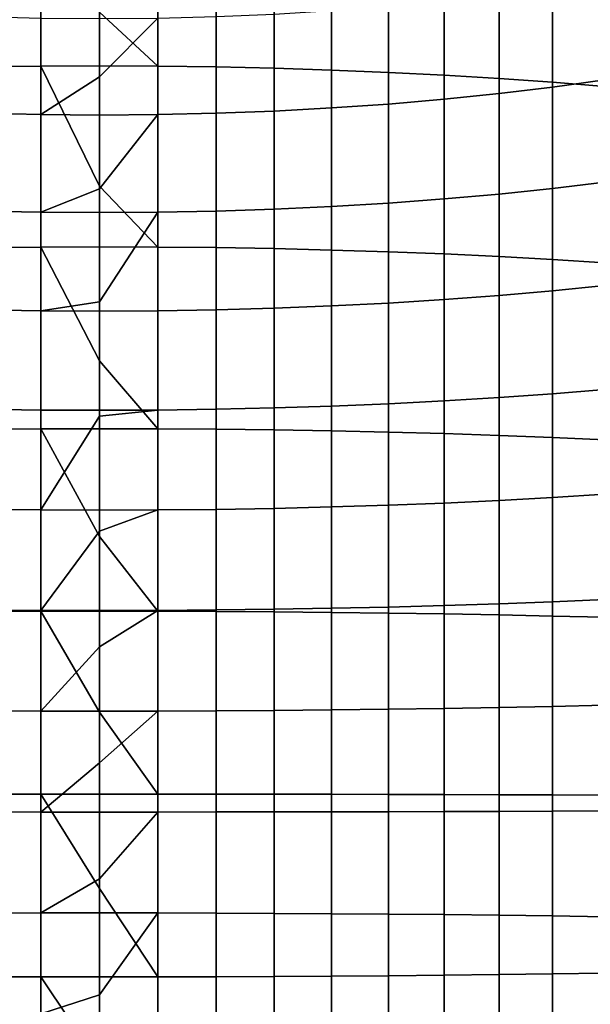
# Model space of a CAD drawing. Header units: metres. Extents: x -82 to 82, y -314 to 27.
# Tile 36 of 256: x -1 to 6, y -257 to -245. Entities that reach past the tile are written whole.
import ezdxf

# ---------------------------------------------------------------- set-up
doc = ezdxf.new("R2010")
doc.units = ezdxf.units.M
doc.layers.add('solid_K_24_41_04_000C07', color=7, linetype='CONTINUOUS')

msp = doc.modelspace()

# ---------------------------------------------------------------- linework, layer by layer
at = {"layer": 'solid_K_24_41_04_000C07'}
for points in [[(-1.430107, -245.625854, 308.161377), (-0.716141, -245.616272, 308.219757), (-0.716141, -243.417191, 307.815002), (-1.430107, -243.429016, 307.757019)], [(-0.716141, -245.616272, 308.219757), (0, -245.613068, 308.239227), (0, -244.956772, 308.127594), (-0.716141, -243.417191, 307.815002)], [(0.716141, -243.417191, 307.815002), (0, -243.413254, 307.834351), (0, -244.956772, 308.127594), (0.716141, -245.616272, 308.219757)], [(0.716141, -245.616272, 308.219757), (1.430107, -245.625854, 308.161377), (1.430107, -243.429016, 307.757019), (0.716141, -243.417191, 307.815002)], [(1.430107, -245.625854, 308.161377), (2.13973, -245.6418, 308.06427), (2.13973, -243.4487, 307.660614), (1.430107, -243.429016, 307.757019)], [(2.13973, -245.6418, 308.06427), (2.842854, -245.664047, 307.928741), (2.842854, -243.476166, 307.526031), (2.13973, -243.4487, 307.660614)], [(2.842854, -245.664047, 307.928741), (3.537345, -245.692551, 307.755188), (3.537345, -243.511322, 307.353729), (2.842854, -243.476166, 307.526031)], [(3.537345, -245.692551, 307.755188), (4.221093, -245.727188, 307.544159), (4.221093, -243.554092, 307.144196), (3.537345, -243.511322, 307.353729)], [(4.221093, -245.727188, 307.544159), (4.892022, -245.767899, 307.296295), (4.892022, -243.604309, 306.898071), (4.221093, -243.554092, 307.144196)], [(4.892022, -245.767899, 307.296295), (5.548094, -245.814514, 307.012299), (5.548094, -243.66185, 306.616089), (4.892022, -243.604309, 306.898071)], [(5.548094, -245.814514, 307.012299), (6.187316, -245.866928, 306.693085), (6.187316, -243.726532, 306.299133), (5.548094, -243.66185, 306.616089)], [(6.187316, -245.784195, 283.279602), (5.548094, -245.873108, 282.968567), (5.548094, -244.647461, 282.592499), (6.187316, -244.546631, 282.899841)], [(5.548094, -245.873108, 282.968567), (4.892022, -245.952194, 282.691864), (4.892022, -244.737183, 282.319031), (5.548094, -244.647461, 282.592499)], [(4.221093, -246.02124, 282.450348), (3.537345, -246.080017, 282.24472), (3.537345, -244.882141, 281.877167), (4.221093, -244.815475, 282.080353)], [(4.892022, -245.952194, 282.691864), (4.221093, -246.02124, 282.450348), (4.221093, -244.815475, 282.080353), (4.892022, -244.737183, 282.319031)], [(2.842854, -246.128357, 282.075623), (2.13973, -246.166107, 281.943573), (2.13973, -244.979782, 281.579559), (2.842854, -244.936966, 281.710052)], [(3.537345, -246.080017, 282.24472), (2.842854, -246.128357, 282.075623), (2.842854, -244.936966, 281.710052), (3.537345, -244.882141, 281.877167)], [(-0.716141, -246.209427, 281.792084), (-1.430107, -246.193161, 281.848969), (-1.430107, -245.010452, 281.486053), (-0.716141, -245.0289, 281.42984)], [(0, -245.747269, 281.635559), (-0.716141, -246.209427, 281.792084), (-0.716141, -245.0289, 281.42984), (0, -245.035049, 281.411072)], [(0.716141, -245.616272, 308.219757), (0, -244.956772, 308.127594), (0, -245.613068, 308.239227)], [(0.716141, -245.0289, 281.42984), (0, -245.747269, 281.635559), (0, -245.035049, 281.411072)], [(0.716141, -246.209427, 281.792084), (0, -246.214844, 281.773102), (0, -245.747269, 281.635559), (0.716141, -245.0289, 281.42984)], [(1.430107, -246.193161, 281.848969), (0.716141, -246.209427, 281.792084), (0.716141, -245.0289, 281.42984), (1.430107, -245.010452, 281.486053)], [(2.13973, -246.166107, 281.943573), (1.430107, -246.193161, 281.848969), (1.430107, -245.010452, 281.486053), (2.13973, -244.979782, 281.579559)], [(-1.430107, -247.836639, 308.480713), (-0.716141, -247.829315, 308.539429), (-0.716141, -245.616272, 308.219757), (-1.430107, -245.625854, 308.161377)], [(0, -247.08403, 308.461426), (0, -245.613068, 308.239227), (-0.716141, -245.616272, 308.219757)], [(-0.716141, -247.829315, 308.539429), (0, -247.826874, 308.559021), (0, -247.08403, 308.461426), (-0.716141, -245.616272, 308.219757)], [(0.716141, -245.616272, 308.219757), (0, -245.613068, 308.239227), (0, -247.08403, 308.461426), (0.716141, -247.829315, 308.539429)], [(0.716141, -247.829315, 308.539429), (1.430107, -247.836639, 308.480713), (1.430107, -245.625854, 308.161377), (0.716141, -245.616272, 308.219757)], [(1.430107, -247.836639, 308.480713), (2.13973, -247.848831, 308.383057), (2.13973, -245.6418, 308.06427), (1.430107, -245.625854, 308.161377)], [(2.13973, -247.848831, 308.383057), (2.842854, -247.865845, 308.246796), (2.842854, -245.664047, 307.928741), (2.13973, -245.6418, 308.06427)], [(2.842854, -247.865845, 308.246796), (3.537345, -247.887619, 308.072266), (3.537345, -245.692551, 307.755188), (2.842854, -245.664047, 307.928741)], [(0, -245.747269, 281.635559), (0, -246.214844, 281.773102), (-0.716141, -246.209427, 281.792084)], [(3.537345, -247.887619, 308.072266), (4.221093, -247.914108, 307.860046), (4.221093, -245.727188, 307.544159), (3.537345, -245.692551, 307.755188)], [(4.221093, -247.914108, 307.860046), (4.892022, -247.945221, 307.610779), (4.892022, -245.767899, 307.296295), (4.221093, -245.727188, 307.544159)], [(4.892022, -247.945221, 307.610779), (5.548094, -247.980865, 307.325226), (5.548094, -245.814514, 307.012299), (4.892022, -245.767899, 307.296295)], [(6.187316, -247.035477, 283.611328), (5.548094, -247.11232, 283.297089), (5.548094, -245.873108, 282.968567), (6.187316, -245.784195, 283.279602)], [(5.548094, -247.11232, 283.297089), (4.892022, -247.180695, 283.017578), (4.892022, -245.952194, 282.691864), (5.548094, -245.873108, 282.968567)], [(5.548094, -247.980865, 307.325226), (6.187316, -248.02092, 307.004242), (6.187316, -245.866928, 306.693085), (5.548094, -245.814514, 307.012299)], [(4.221093, -247.240372, 282.77356), (3.537345, -247.291183, 282.565826), (3.537345, -246.080017, 282.24472), (4.221093, -246.02124, 282.450348)], [(4.892022, -247.180695, 283.017578), (4.221093, -247.240372, 282.77356), (4.221093, -246.02124, 282.450348), (4.892022, -245.952194, 282.691864)], [(2.842854, -247.332962, 282.394989), (2.13973, -247.365601, 282.261566), (2.13973, -246.166107, 281.943573), (2.842854, -246.128357, 282.075623)], [(3.537345, -247.291183, 282.565826), (2.842854, -247.332962, 282.394989), (2.842854, -246.128357, 282.075623), (3.537345, -246.080017, 282.24472)], [(-0.716141, -247.40303, 282.108521), (-1.430107, -247.388977, 282.165985), (-1.430107, -246.193161, 281.848969), (-0.716141, -246.209427, 281.792084)], [(0, -247.115677, 282.016449), (-0.716141, -247.40303, 282.108521), (-0.716141, -246.209427, 281.792084), (0, -246.214844, 281.773102)], [(0.716141, -246.209427, 281.792084), (0, -247.115677, 282.016449), (0, -246.214844, 281.773102)], [(0.716141, -247.40303, 282.108521), (0, -247.407715, 282.089355), (0, -247.115677, 282.016449), (0.716141, -246.209427, 281.792084)], [(1.430107, -247.388977, 282.165985), (0.716141, -247.40303, 282.108521), (0.716141, -246.209427, 281.792084), (1.430107, -246.193161, 281.848969)], [(2.13973, -247.365601, 282.261566), (1.430107, -247.388977, 282.165985), (1.430107, -246.193161, 281.848969), (2.13973, -246.166107, 281.943573)], [(0.716141, -247.829315, 308.539429), (0, -247.08403, 308.461426), (0, -247.826874, 308.559021)], [(6.187316, -248.298615, 283.894562), (5.548094, -248.363297, 283.577606), (5.548094, -247.11232, 283.297089), (6.187316, -247.035477, 283.611328)], [(0, -247.115677, 282.016449), (0, -247.407715, 282.089355), (-0.716141, -247.40303, 282.108521)], [(4.892022, -248.420837, 283.295654), (4.221093, -248.471054, 283.04953), (4.221093, -247.240372, 282.77356), (4.892022, -247.180695, 283.017578)], [(5.548094, -248.363297, 283.577606), (4.892022, -248.420837, 283.295654), (4.892022, -247.180695, 283.017578), (5.548094, -247.11232, 283.297089)], [(2.842854, -248.548981, 282.667664), (2.13973, -248.576447, 282.533081), (2.13973, -247.365601, 282.261566), (2.842854, -247.332962, 282.394989)], [(3.537345, -248.513824, 282.839966), (2.842854, -248.548981, 282.667664), (2.842854, -247.332962, 282.394989), (3.537345, -247.291183, 282.565826)], [(4.221093, -248.471054, 283.04953), (3.537345, -248.513824, 282.839966), (3.537345, -247.291183, 282.565826), (4.221093, -247.240372, 282.77356)], [(-0.716141, -248.607956, 282.378723), (-1.430107, -248.596115, 282.436676), (-1.430107, -247.388977, 282.165985), (-0.716141, -247.40303, 282.108521)], [(0, -248.499649, 282.336243), (-0.716141, -248.607956, 282.378723), (-0.716141, -247.40303, 282.108521), (0, -247.407715, 282.089355)], [(0.716141, -247.40303, 282.108521), (0, -248.499649, 282.336243), (0, -247.407715, 282.089355)], [(0.716141, -248.607956, 282.378723), (0, -248.611893, 282.359375), (0, -248.499649, 282.336243), (0.716141, -247.40303, 282.108521)], [(1.430107, -248.596115, 282.436676), (0.716141, -248.607956, 282.378723), (0.716141, -247.40303, 282.108521), (1.430107, -247.388977, 282.165985)], [(2.13973, -248.576447, 282.533081), (1.430107, -248.596115, 282.436676), (1.430107, -247.388977, 282.165985), (2.13973, -247.365601, 282.261566)], [(-1.430107, -250.058105, 308.714569), (-0.716141, -250.05304, 308.773529), (-0.716141, -247.829315, 308.539429), (-1.430107, -247.836639, 308.480713)], [(0, -249.222229, 308.716034), (0, -247.826874, 308.559021), (-0.716141, -247.829315, 308.539429)], [(-0.716141, -250.05304, 308.773529), (0, -250.051361, 308.793182), (0, -249.222229, 308.716034), (-0.716141, -247.829315, 308.539429)], [(0.716141, -247.829315, 308.539429), (0, -247.826874, 308.559021), (0, -249.222229, 308.716034), (0.716141, -250.05304, 308.773529)], [(0.716141, -250.05304, 308.773529), (1.430107, -250.058105, 308.714569), (1.430107, -247.836639, 308.480713), (0.716141, -247.829315, 308.539429)], [(1.430107, -250.058105, 308.714569), (2.13973, -250.066513, 308.616516), (2.13973, -247.848831, 308.383057), (1.430107, -247.836639, 308.480713)], [(2.13973, -250.066513, 308.616516), (2.842854, -250.078262, 308.479675), (2.842854, -247.865845, 308.246796), (2.13973, -247.848831, 308.383057)], [(2.842854, -250.078262, 308.479675), (3.537345, -250.093292, 308.304474), (3.537345, -247.887619, 308.072266), (2.842854, -247.865845, 308.246796)], [(3.537345, -250.093292, 308.304474), (4.221093, -250.111572, 308.0914), (4.221093, -247.914108, 307.860046), (3.537345, -247.887619, 308.072266)], [(4.221093, -250.111572, 308.0914), (4.892022, -250.133057, 307.841095), (4.892022, -247.945221, 307.610779), (4.221093, -247.914108, 307.860046)], [(4.892022, -250.133057, 307.841095), (5.548094, -250.157654, 307.554382), (5.548094, -247.980865, 307.325226), (4.892022, -247.945221, 307.610779)], [(5.548094, -250.157654, 307.554382), (6.187316, -250.185318, 307.232086), (6.187316, -248.02092, 307.004242), (5.548094, -247.980865, 307.325226)], [(6.187316, -249.571732, 284.128906), (5.548094, -249.624146, 283.809692), (5.548094, -248.363297, 283.577606), (6.187316, -248.298615, 283.894562)], [(4.892022, -249.670776, 283.525696), (4.221093, -249.711472, 283.277832), (4.221093, -248.471054, 283.04953), (4.892022, -248.420837, 283.295654)], [(5.548094, -249.624146, 283.809692), (4.892022, -249.670776, 283.525696), (4.892022, -248.420837, 283.295654), (5.548094, -248.363297, 283.577606)], [(0, -248.499649, 282.336243), (0, -248.611893, 282.359375), (-0.716141, -248.607956, 282.378723)], [(2.842854, -249.774612, 282.89325), (2.13973, -249.796875, 282.757721), (2.13973, -248.576447, 282.533081), (2.842854, -248.548981, 282.667664)], [(3.537345, -249.746124, 283.066803), (2.842854, -249.774612, 282.89325), (2.842854, -248.548981, 282.667664), (3.537345, -248.513824, 282.839966)], [(4.221093, -249.711472, 283.277832), (3.537345, -249.746124, 283.066803), (3.537345, -248.513824, 282.839966), (4.221093, -248.471054, 283.04953)], [(-0.716141, -249.822403, 282.602234), (-1.430107, -249.812805, 282.660614), (-1.430107, -248.596115, 282.436676), (-0.716141, -248.607956, 282.378723)], [(0, -249.825592, 282.582764), (-0.716141, -249.822403, 282.602234), (-0.716141, -248.607956, 282.378723), (0, -248.611893, 282.359375)], [(0.716141, -249.822403, 282.602234), (0, -249.825592, 282.582764), (0, -248.611893, 282.359375), (0.716141, -248.607956, 282.378723)], [(1.430107, -249.812805, 282.660614), (0.716141, -249.822403, 282.602234), (0.716141, -248.607956, 282.378723), (1.430107, -248.596115, 282.436676)], [(2.13973, -249.796875, 282.757721), (1.430107, -249.812805, 282.660614), (1.430107, -248.596115, 282.436676), (2.13973, -248.576447, 282.533081)], [(0.716141, -250.05304, 308.773529), (0, -249.222229, 308.716034), (0, -250.051361, 308.793182)], [(5.548094, -250.893005, 283.992981), (4.892022, -250.92865, 283.707397), (4.892022, -249.670776, 283.525696), (5.548094, -249.624146, 283.809692)], [(6.187316, -250.852951, 284.313965), (5.548094, -250.893005, 283.992981), (5.548094, -249.624146, 283.809692), (6.187316, -249.571732, 284.128906)], [(3.537345, -250.986252, 283.245941), (2.842854, -251.008026, 283.071411), (2.842854, -249.774612, 282.89325), (3.537345, -249.746124, 283.066803)], [(4.221093, -250.959763, 283.45813), (3.537345, -250.986252, 283.245941), (3.537345, -249.746124, 283.066803), (4.221093, -249.711472, 283.277832)], [(4.892022, -250.92865, 283.707397), (4.221093, -250.959763, 283.45813), (4.221093, -249.711472, 283.277832), (4.892022, -249.670776, 283.525696)], [(-0.716141, -251.044556, 282.778778), (-1.430107, -251.037231, 282.837494), (-1.430107, -249.812805, 282.660614), (-0.716141, -249.822403, 282.602234)], [(0, -249.896439, 282.594299), (-0.716141, -251.044556, 282.778778), (-0.716141, -249.822403, 282.602234), (0, -249.825592, 282.582764)], [(0.716141, -249.822403, 282.602234), (0, -249.896439, 282.594299), (0, -249.825592, 282.582764)], [(0.716141, -251.044556, 282.778778), (0, -251.046997, 282.759186), (0, -249.896439, 282.594299), (0.716141, -249.822403, 282.602234)], [(1.430107, -251.037231, 282.837494), (0.716141, -251.044556, 282.778778), (0.716141, -249.822403, 282.602234), (1.430107, -249.812805, 282.660614)], [(2.13973, -251.02504, 282.93512), (1.430107, -251.037231, 282.837494), (1.430107, -249.812805, 282.660614), (2.13973, -249.796875, 282.757721)], [(2.842854, -251.008026, 283.071411), (2.13973, -251.02504, 282.93512), (2.13973, -249.796875, 282.757721), (2.842854, -249.774612, 282.89325)], [(0, -249.896439, 282.594299), (0, -251.046997, 282.759186), (-0.716141, -251.044556, 282.778778)], [(-1.430107, -252.286926, 308.86261), (-0.716141, -252.284149, 308.921692), (-0.716141, -250.05304, 308.773529), (-1.430107, -250.058105, 308.714569)], [(0, -251.368393, 308.891113), (0, -250.051361, 308.793182), (-0.716141, -250.05304, 308.773529)], [(-0.716141, -252.284149, 308.921692), (0, -252.283218, 308.941406), (0, -251.368393, 308.891113), (-0.716141, -250.05304, 308.773529)], [(0.716141, -250.05304, 308.773529), (0, -250.051361, 308.793182), (0, -251.368393, 308.891113), (0.716141, -252.284149, 308.921692)], [(0.716141, -252.284149, 308.921692), (1.430107, -252.286926, 308.86261), (1.430107, -250.058105, 308.714569), (0.716141, -250.05304, 308.773529)], [(1.430107, -252.286926, 308.86261), (2.13973, -252.29155, 308.764313), (2.13973, -250.066513, 308.616516), (1.430107, -250.058105, 308.714569)], [(2.13973, -252.29155, 308.764313), (2.842854, -252.298004, 308.627106), (2.842854, -250.078262, 308.479675), (2.13973, -250.066513, 308.616516)], [(2.842854, -252.298004, 308.627106), (3.537345, -252.306274, 308.451447), (3.537345, -250.093292, 308.304474), (2.842854, -250.078262, 308.479675)], [(3.537345, -252.306274, 308.451447), (4.221093, -252.31633, 308.237823), (4.221093, -250.111572, 308.0914), (3.537345, -250.093292, 308.304474)], [(4.221093, -252.31633, 308.237823), (4.892022, -252.32814, 307.986908), (4.892022, -250.133057, 307.841095), (4.221093, -250.111572, 308.0914)], [(4.892022, -252.32814, 307.986908), (5.548094, -252.341675, 307.699432), (5.548094, -250.157654, 307.554382), (4.892022, -250.133057, 307.841095)], [(5.548094, -252.341675, 307.699432), (6.187316, -252.356888, 307.376312), (6.187316, -250.185318, 307.232086), (5.548094, -250.157654, 307.554382)], [(4.221093, -252.214081, 283.590179), (3.537345, -252.232361, 283.377106), (3.537345, -250.986252, 283.245941), (4.221093, -250.959763, 283.45813)], [(4.892022, -252.192596, 283.840454), (4.221093, -252.214081, 283.590179), (4.221093, -250.959763, 283.45813), (4.892022, -250.92865, 283.707397)], [(5.548094, -252.167999, 284.127197), (4.892022, -252.192596, 283.840454), (4.892022, -250.92865, 283.707397), (5.548094, -250.893005, 283.992981)], [(6.187316, -252.140335, 284.449493), (5.548094, -252.167999, 284.127197), (5.548094, -250.893005, 283.992981), (6.187316, -250.852951, 284.313965)], [(-0.716141, -252.272614, 282.908051), (-1.430107, -252.267563, 282.96701), (-1.430107, -251.037231, 282.837494), (-0.716141, -251.044556, 282.778778)], [(0, -251.303299, 282.790131), (-0.716141, -252.272614, 282.908051), (-0.716141, -251.044556, 282.778778), (0, -251.046997, 282.759186)], [(0.716141, -251.044556, 282.778778), (0, -251.303299, 282.790131), (0, -251.046997, 282.759186)], [(0.716141, -252.272614, 282.908051), (0, -252.274307, 282.888397), (0, -251.303299, 282.790131), (0.716141, -251.044556, 282.778778)], [(1.430107, -252.267563, 282.96701), (0.716141, -252.272614, 282.908051), (0.716141, -251.044556, 282.778778), (1.430107, -251.037231, 282.837494)], [(2.13973, -252.25914, 283.065033), (1.430107, -252.267563, 282.96701), (1.430107, -251.037231, 282.837494), (2.13973, -251.02504, 282.93512)], [(2.842854, -252.247406, 283.201874), (2.13973, -252.25914, 283.065033), (2.13973, -251.02504, 282.93512), (2.842854, -251.008026, 283.071411)], [(3.537345, -252.232361, 283.377106), (2.842854, -252.247406, 283.201874), (2.842854, -251.008026, 283.071411), (3.537345, -250.986252, 283.245941)], [(0, -251.303299, 282.790131), (0, -252.274307, 282.888397), (-0.716141, -252.272614, 282.908051)], [(0.716141, -252.284149, 308.921692), (0, -251.368393, 308.891113), (0, -252.283218, 308.941406)], [(5.548094, -253.44722, 284.212158), (4.892022, -253.460739, 283.924683), (4.892022, -252.192596, 283.840454), (5.548094, -252.167999, 284.127197)], [(6.187316, -253.432007, 284.535278), (5.548094, -253.44722, 284.212158), (5.548094, -252.167999, 284.127197), (6.187316, -252.140335, 284.449493)], [(-0.716141, -253.504745, 282.989899), (-1.430107, -253.501968, 283.048981), (-1.430107, -252.267563, 282.96701), (-0.716141, -252.272614, 282.908051)], [(-1.430107, -254.519791, 308.924591), (-0.716141, -254.519302, 308.983734), (-0.716141, -252.284149, 308.921692), (-1.430107, -252.286926, 308.86261)], [(0, -252.717468, 282.923309), (-0.716141, -253.504745, 282.989899), (-0.716141, -252.272614, 282.908051), (0, -252.274307, 282.888397)], [(0, -253.519577, 308.986389), (0, -252.283218, 308.941406), (-0.716141, -252.284149, 308.921692)], [(-0.716141, -254.519302, 308.983734), (0, -254.519135, 309.003479), (0, -253.519577, 308.986389), (-0.716141, -252.284149, 308.921692)], [(0.716141, -252.272614, 282.908051), (0, -252.717468, 282.923309), (0, -252.274307, 282.888397)], [(0.716141, -253.504745, 282.989899), (0, -253.505676, 282.970184), (0, -252.717468, 282.923309), (0.716141, -252.272614, 282.908051)], [(0.716141, -252.284149, 308.921692), (0, -252.283218, 308.941406), (0, -253.519577, 308.986389), (0.716141, -254.519302, 308.983734)], [(1.430107, -253.501968, 283.048981), (0.716141, -253.504745, 282.989899), (0.716141, -252.272614, 282.908051), (1.430107, -252.267563, 282.96701)], [(0.716141, -254.519302, 308.983734), (1.430107, -254.519791, 308.924591), (1.430107, -252.286926, 308.86261), (0.716141, -252.284149, 308.921692)], [(2.13973, -253.49733, 283.147278), (1.430107, -253.501968, 283.048981), (1.430107, -252.267563, 282.96701), (2.13973, -252.25914, 283.065033)], [(1.430107, -254.519791, 308.924591), (2.13973, -254.52063, 308.826172), (2.13973, -252.29155, 308.764313), (1.430107, -252.286926, 308.86261)], [(2.842854, -253.490875, 283.284485), (2.13973, -253.49733, 283.147278), (2.13973, -252.25914, 283.065033), (2.842854, -252.247406, 283.201874)], [(3.537345, -253.482605, 283.460144), (2.842854, -253.490875, 283.284485), (2.842854, -252.247406, 283.201874), (3.537345, -252.232361, 283.377106)], [(4.221093, -253.472549, 283.673767), (3.537345, -253.482605, 283.460144), (3.537345, -252.232361, 283.377106), (4.221093, -252.214081, 283.590179)], [(4.892022, -253.460739, 283.924683), (4.221093, -253.472549, 283.673767), (4.221093, -252.214081, 283.590179), (4.892022, -252.192596, 283.840454)], [(2.13973, -254.52063, 308.826172), (2.842854, -254.52179, 308.688843), (2.842854, -252.298004, 308.627106), (2.13973, -252.29155, 308.764313)], [(2.842854, -254.52179, 308.688843), (3.537345, -254.523285, 308.51297), (3.537345, -252.306274, 308.451447), (2.842854, -252.298004, 308.627106)], [(3.537345, -254.523285, 308.51297), (4.221093, -254.525101, 308.299133), (4.221093, -252.31633, 308.237823), (3.537345, -252.306274, 308.451447)], [(4.221093, -254.525101, 308.299133), (4.892022, -254.527222, 308.047943), (4.892022, -252.32814, 307.986908), (4.221093, -252.31633, 308.237823)], [(4.892022, -254.527222, 308.047943), (5.548094, -254.529663, 307.760162), (5.548094, -252.341675, 307.699432), (4.892022, -252.32814, 307.986908)], [(5.548094, -254.529663, 307.760162), (6.187316, -254.532394, 307.436707), (6.187316, -252.356888, 307.376312), (5.548094, -252.341675, 307.699432)], [(0, -252.717468, 282.923309), (0, -253.505676, 282.970184), (-0.716141, -253.504745, 282.989899)], [(2.842854, -254.736618, 283.319061), (2.13973, -254.737778, 283.181702), (2.13973, -253.49733, 283.147278), (2.842854, -253.490875, 283.284485)], [(3.537345, -254.735123, 283.494904), (2.842854, -254.736618, 283.319061), (2.842854, -253.490875, 283.284485), (3.537345, -253.482605, 283.460144)], [(4.221093, -254.733322, 283.708771), (3.537345, -254.735123, 283.494904), (3.537345, -253.482605, 283.460144), (4.221093, -253.472549, 283.673767)], [(4.892022, -254.731186, 283.959961), (4.221093, -254.733322, 283.708771), (4.221093, -253.472549, 283.673767), (4.892022, -253.460739, 283.924683)], [(5.548094, -254.72876, 284.247711), (4.892022, -254.731186, 283.959961), (4.892022, -253.460739, 283.924683), (5.548094, -253.44722, 284.212158)], [(6.187316, -254.726013, 284.571198), (5.548094, -254.72876, 284.247711), (5.548094, -253.44722, 284.212158), (6.187316, -253.432007, 284.535278)], [(-0.716141, -254.73912, 283.024139), (-1.430107, -254.738617, 283.083313), (-1.430107, -253.501968, 283.048981), (-0.716141, -253.504745, 282.989899)], [(0, -254.136169, 282.993622), (-0.716141, -254.73912, 283.024139), (-0.716141, -253.504745, 282.989899), (0, -253.505676, 282.970184)], [(0.716141, -253.504745, 282.989899), (0, -254.136169, 282.993622), (0, -253.505676, 282.970184)], [(0.716141, -254.73912, 283.024139), (0, -254.739288, 283.004425), (0, -254.136169, 282.993622), (0.716141, -253.504745, 282.989899)], [(0.716141, -254.519302, 308.983734), (0, -253.519577, 308.986389), (0, -254.519135, 309.003479)], [(1.430107, -254.738617, 283.083313), (0.716141, -254.73912, 283.024139), (0.716141, -253.504745, 282.989899), (1.430107, -253.501968, 283.048981)], [(2.13973, -254.737778, 283.181702), (1.430107, -254.738617, 283.083313), (1.430107, -253.501968, 283.048981), (2.13973, -253.49733, 283.147278)], [(0, -254.136169, 282.993622), (0, -254.739288, 283.004425), (-0.716141, -254.73912, 283.024139)], [(-1.430107, -256.753387, 308.900421), (-0.716141, -256.755188, 308.959564), (-0.716141, -254.519302, 308.983734), (-1.430107, -254.519791, 308.924591)], [(0, -255.672821, 309.00177), (0, -254.519135, 309.003479), (-0.716141, -254.519302, 308.983734)], [(-0.716141, -256.755188, 308.959564), (0, -256.755768, 308.979279), (0, -255.672821, 309.00177), (-0.716141, -254.519302, 308.983734)], [(0.716141, -254.519302, 308.983734), (0, -254.519135, 309.003479), (0, -255.672821, 309.00177), (0.716141, -256.755188, 308.959564)], [(0.716141, -256.755188, 308.959564), (1.430107, -256.753387, 308.900421), (1.430107, -254.519791, 308.924591), (0.716141, -254.519302, 308.983734)], [(1.430107, -256.753387, 308.900421), (2.13973, -256.750427, 308.802063), (2.13973, -254.52063, 308.826172), (1.430107, -254.519791, 308.924591)], [(2.13973, -256.750427, 308.802063), (2.842854, -256.746307, 308.664795), (2.842854, -254.52179, 308.688843), (2.13973, -254.52063, 308.826172)], [(2.842854, -256.746307, 308.664795), (3.537345, -256.741028, 308.488983), (3.537345, -254.523285, 308.51297), (2.842854, -254.52179, 308.688843)], [(3.537345, -256.741028, 308.488983), (4.221093, -256.734589, 308.275238), (4.221093, -254.525101, 308.299133), (3.537345, -254.523285, 308.51297)], [(4.221093, -256.734589, 308.275238), (4.892022, -256.72702, 308.024139), (4.892022, -254.527222, 308.047943), (4.221093, -254.525101, 308.299133)], [(4.892022, -256.72702, 308.024139), (5.548094, -256.718353, 307.736481), (5.548094, -254.529663, 307.760162), (4.892022, -254.527222, 308.047943)], [(5.548094, -256.718353, 307.736481), (6.187316, -256.708618, 307.413147), (6.187316, -254.532394, 307.436707), (5.548094, -254.529663, 307.760162)], [(-0.716141, -255.973892, 283.010803), (-1.430107, -255.975662, 283.069946), (-1.430107, -254.738617, 283.083313), (-0.716141, -254.73912, 283.024139)], [(0, -255.55658, 283.000885), (-0.716141, -255.973892, 283.010803), (-0.716141, -254.73912, 283.024139), (0, -254.739288, 283.004425)], [(0.716141, -254.73912, 283.024139), (0, -255.55658, 283.000885), (0, -254.739288, 283.004425)], [(0.716141, -255.973892, 283.010803), (0, -255.973297, 282.991058), (0, -255.55658, 283.000885), (0.716141, -254.73912, 283.024139)], [(1.430107, -255.975662, 283.069946), (0.716141, -255.973892, 283.010803), (0.716141, -254.73912, 283.024139), (1.430107, -254.738617, 283.083313)], [(2.13973, -255.978622, 283.168274), (1.430107, -255.975662, 283.069946), (1.430107, -254.738617, 283.083313), (2.13973, -254.737778, 283.181702)], [(2.842854, -255.982758, 283.305573), (2.13973, -255.978622, 283.168274), (2.13973, -254.737778, 283.181702), (2.842854, -254.736618, 283.319061)], [(3.537345, -255.988052, 283.481354), (2.842854, -255.982758, 283.305573), (2.842854, -254.736618, 283.319061), (3.537345, -254.735123, 283.494904)], [(4.221093, -255.994492, 283.695129), (3.537345, -255.988052, 283.481354), (3.537345, -254.735123, 283.494904), (4.221093, -254.733322, 283.708771)], [(4.892022, -256.002045, 283.946198), (4.221093, -255.994492, 283.695129), (4.221093, -254.733322, 283.708771), (4.892022, -254.731186, 283.959961)], [(5.548094, -256.010712, 284.233856), (4.892022, -256.002045, 283.946198), (4.892022, -254.731186, 283.959961), (5.548094, -254.72876, 284.247711)], [(6.187316, -256.020447, 284.55719), (5.548094, -256.010712, 284.233856), (5.548094, -254.72876, 284.247711), (6.187316, -254.726013, 284.571198)], [(0, -255.55658, 283.000885), (0, -255.973297, 282.991058), (-0.716141, -255.973892, 283.010803)], [(0.716141, -256.755188, 308.959564), (0, -255.672821, 309.00177), (0, -256.755768, 308.979279)], [(-0.716141, -257.207214, 282.949829), (-1.430107, -257.211273, 283.00885), (-1.430107, -255.975662, 283.069946), (-0.716141, -255.973892, 283.010803)], [(0, -256.975922, 282.945129), (-0.716141, -257.207214, 282.949829), (-0.716141, -255.973892, 283.010803), (0, -255.973297, 282.991058)], [(0.716141, -255.973892, 283.010803), (0, -256.975922, 282.945129), (0, -255.973297, 282.991058)], [(0.716141, -257.207214, 282.949829), (0, -257.205872, 282.930145), (0, -256.975922, 282.945129), (0.716141, -255.973892, 283.010803)], [(1.430107, -257.211273, 283.00885), (0.716141, -257.207214, 282.949829), (0.716141, -255.973892, 283.010803), (1.430107, -255.975662, 283.069946)], [(2.13973, -257.218048, 283.107025), (1.430107, -257.211273, 283.00885), (1.430107, -255.975662, 283.069946), (2.13973, -255.978622, 283.168274)], [(2.842854, -257.227448, 283.244049), (2.13973, -257.218048, 283.107025), (2.13973, -255.978622, 283.168274), (2.842854, -255.982758, 283.305573)], [(3.537345, -257.239532, 283.419495), (2.842854, -257.227448, 283.244049), (2.842854, -255.982758, 283.305573), (3.537345, -255.988052, 283.481354)], [(4.221093, -257.254211, 283.632874), (3.537345, -257.239532, 283.419495), (3.537345, -255.988052, 283.481354), (4.221093, -255.994492, 283.695129)], [(4.892022, -257.271423, 283.883484), (4.221093, -257.254211, 283.632874), (4.221093, -255.994492, 283.695129), (4.892022, -256.002045, 283.946198)], [(5.548094, -257.291168, 284.170563), (4.892022, -257.271423, 283.883484), (4.892022, -256.002045, 283.946198), (5.548094, -256.010712, 284.233856)], [(6.187316, -257.313385, 284.493286), (5.548094, -257.291168, 284.170563), (5.548094, -256.010712, 284.233856), (6.187316, -256.020447, 284.55719)], [(2.842854, -258.968231, 308.554962), (3.537345, -258.956177, 308.379517), (3.537345, -256.741028, 308.488983), (2.842854, -256.746307, 308.664795)], [(3.537345, -258.956177, 308.379517), (4.221093, -258.941498, 308.166168), (4.221093, -256.734589, 308.275238), (3.537345, -256.741028, 308.488983)], [(4.221093, -258.941498, 308.166168), (4.892022, -258.924255, 307.915558), (4.892022, -256.72702, 308.024139), (4.221093, -256.734589, 308.275238)], [(4.892022, -258.924255, 307.915558), (5.548094, -258.90451, 307.628448), (5.548094, -256.718353, 307.736481), (4.892022, -256.72702, 308.024139)], [(5.548094, -258.90451, 307.628448), (6.187316, -258.882324, 307.305725), (6.187316, -256.708618, 307.413147), (5.548094, -256.718353, 307.736481)], [(-1.430107, -258.984406, 308.790161), (-0.716141, -258.988464, 308.849182), (-0.716141, -256.755188, 308.959564), (-1.430107, -256.753387, 308.900421)], [(0, -257.825134, 308.937225), (0, -256.755768, 308.979279), (-0.716141, -256.755188, 308.959564)], [(-0.716141, -258.988464, 308.849182), (0, -258.989838, 308.868866), (0, -257.825134, 308.937225), (-0.716141, -256.755188, 308.959564)], [(0.716141, -256.755188, 308.959564), (0, -256.755768, 308.979279), (0, -257.825134, 308.937225), (0.716141, -258.988464, 308.849182)], [(0.716141, -258.988464, 308.849182), (1.430107, -258.984406, 308.790161), (1.430107, -256.753387, 308.900421), (0.716141, -256.755188, 308.959564)], [(1.430107, -258.984406, 308.790161), (2.13973, -258.977661, 308.691986), (2.13973, -256.750427, 308.802063), (1.430107, -256.753387, 308.900421)], [(2.13973, -258.977661, 308.691986), (2.842854, -258.968231, 308.554962), (2.842854, -256.746307, 308.664795), (2.13973, -256.750427, 308.802063)], [(0, -256.975922, 282.945129), (0, -257.205872, 282.930145), (-0.716141, -257.207214, 282.949829)]]:
    msp.add_3dface(points, dxfattribs=at)

doc.saveas('drawing.dxf')
